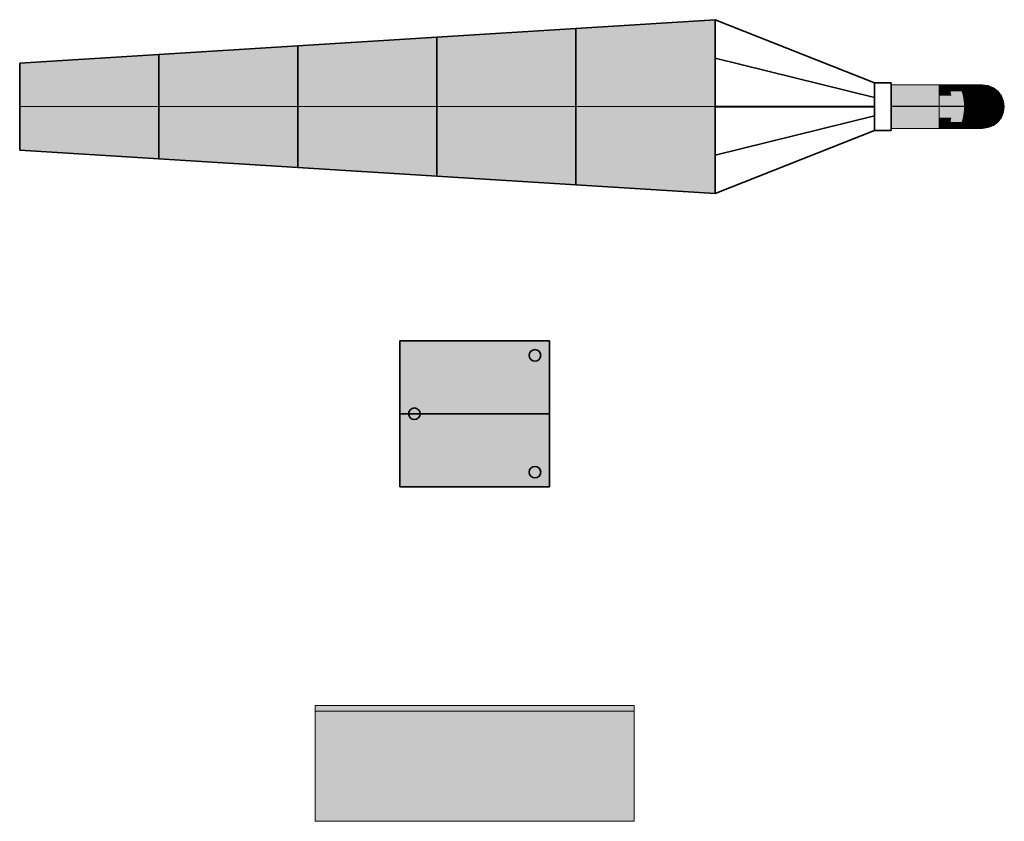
# Model space of a CAD drawing. Header units: metres. Extents: x -1013 to 1493497, y -5789518 to 1032.
# Tile 4 of 73: x 1492336.05 to 1492339.45, y -5789503.78 to -5789501.02. Entities that reach past the tile are written whole.
import ezdxf

# ---------------------------------------------------------------- set-up
doc = ezdxf.new("R2010")
doc.units = ezdxf.units.M
doc.header["$MEASUREMENT"] = 0
doc.linetypes.add('Kropki i Kreski', pattern=[0.72, 0.36, -0.18, 0, -0.18])
doc.linetypes.add('Przerywana', pattern=[0.48, 0.24, -0.24])
for name, color, linetype, lineweight in [('710-L Legendy opisy1', 7, 'Continuous', 13), ('710-L Legendy opisy15', 7, 'Continuous', 25), ('710-L Legendy opisy56', 82, 'Continuous', 25), ('710-L Legendy opisy75', 30, 'Continuous', 25), ('710-L Legendy opisy81', 18, 'Continuous', 35), ('710-L Legendy opisy85', 1, 'Continuous', 25), ('710-L Legendy opisy91', 255, 'Continuous', 13)]:
    doc.layers.add(name, color=color, linetype=linetype, lineweight=lineweight)

msp = doc.modelspace()

# ---------------------------------------------------------------- hatches: boundary and pattern name
at = {"layer": '710-L Legendy opisy56', "linetype": 'Continuous', "lineweight": 25}
msp.add_hatch(color=82, dxfattribs=at).paths.add_polyline_path([(1492337.361, -5789502.3767), (1492337.361, -5789502.6282), (1492337.877, -5789502.6282), (1492337.877, -5789502.3767)])
at = {"layer": '710-L Legendy opisy75', "linetype": 'Continuous', "lineweight": 0}
for points in [[(1492339.2221, -5789501.392), (1492339.2221, -5789501.242), (1492339.0566, -5789501.242), (1492339.0566, -5789501.392)], [(1492339.2551, -5789501.2446), (1492339.2513, -5789501.242), (1492339.2221, -5789501.242), (1492339.2221, -5789501.2446)], [(1492339.2587, -5789501.2521), (1492339.2551, -5789501.2446), (1492339.2221, -5789501.2446), (1492339.2221, -5789501.2521)], [(1492339.2617, -5789501.264), (1492339.2587, -5789501.2521), (1492339.2221, -5789501.2521), (1492339.2221, -5789501.264)], [(1492339.2869, -5789501.2446), (1492339.2795, -5789501.242), (1492339.2513, -5789501.242), (1492339.2551, -5789501.2446)], [(1492339.2587, -5789501.2521), (1492339.2938, -5789501.2521), (1492339.2869, -5789501.2446), (1492339.2551, -5789501.2446)], [(1492339.2617, -5789501.264), (1492339.2998, -5789501.264), (1492339.2938, -5789501.2521), (1492339.2587, -5789501.2521)], [(1492339.2869, -5789501.2446), (1492339.3162, -5789501.2446), (1492339.3054, -5789501.242), (1492339.2795, -5789501.242)], [(1492339.2938, -5789501.2521), (1492339.3262, -5789501.2521), (1492339.3162, -5789501.2446), (1492339.2869, -5789501.2446)], [(1492339.3349, -5789501.264), (1492339.3262, -5789501.2521), (1492339.2938, -5789501.2521), (1492339.2998, -5789501.264)], [(1492339.3419, -5789501.2446), (1492339.3281, -5789501.242), (1492339.3054, -5789501.242), (1492339.3162, -5789501.2446)], [(1492339.3547, -5789501.2521), (1492339.3419, -5789501.2446), (1492339.3162, -5789501.2446), (1492339.3262, -5789501.2521)], [(1492339.3349, -5789501.264), (1492339.3656, -5789501.264), (1492339.3547, -5789501.2521), (1492339.3262, -5789501.2521)], [(1492339.3419, -5789501.2446), (1492339.3629, -5789501.2446), (1492339.3468, -5789501.242), (1492339.3281, -5789501.242)], [(1492339.378, -5789501.2521), (1492339.3629, -5789501.2446), (1492339.3419, -5789501.2446), (1492339.3547, -5789501.2521)], [(1492339.3629, -5789501.2446), (1492339.3786, -5789501.2446), (1492339.3607, -5789501.242), (1492339.3468, -5789501.242)], [(1492339.3656, -5789501.264), (1492339.3909, -5789501.264), (1492339.378, -5789501.2521), (1492339.3547, -5789501.2521)], [(1492339.3786, -5789501.2446), (1492339.3882, -5789501.2446), (1492339.3692, -5789501.242), (1492339.3607, -5789501.242)], [(1492339.378, -5789501.2521), (1492339.3953, -5789501.2521), (1492339.3786, -5789501.2446), (1492339.3629, -5789501.2446)], [(1492339.3882, -5789501.2446), (1492339.3915, -5789501.2446), (1492339.3721, -5789501.242), (1492339.3692, -5789501.242)], [(1492339.3909, -5789501.264), (1492339.4097, -5789501.264), (1492339.3953, -5789501.2521), (1492339.378, -5789501.2521)], [(1492339.406, -5789501.2521), (1492339.3882, -5789501.2446), (1492339.3786, -5789501.2446), (1492339.3953, -5789501.2521)], [(1492339.4096, -5789501.2521), (1492339.3915, -5789501.2446), (1492339.3882, -5789501.2446), (1492339.406, -5789501.2521)], [(1492339.4097, -5789501.264), (1492339.4212, -5789501.264), (1492339.406, -5789501.2521), (1492339.3953, -5789501.2521)], [(1492339.4251, -5789501.264), (1492339.4096, -5789501.2521), (1492339.406, -5789501.2521), (1492339.4212, -5789501.264)], [(1492339.264, -5789501.2795), (1492339.2617, -5789501.264), (1492339.2221, -5789501.264), (1492339.2221, -5789501.2795)], [(1492339.2655, -5789501.2976), (1492339.264, -5789501.2795), (1492339.2221, -5789501.2795), (1492339.2221, -5789501.2976)], [(1492339.264, -5789501.2795), (1492339.3043, -5789501.2795), (1492339.2998, -5789501.264), (1492339.2617, -5789501.264)], [(1492339.2655, -5789501.2976), (1492339.3072, -5789501.2976), (1492339.3043, -5789501.2795), (1492339.264, -5789501.2795)], [(1492339.3043, -5789501.2795), (1492339.3415, -5789501.2795), (1492339.3349, -5789501.264), (1492339.2998, -5789501.264)], [(1492339.3072, -5789501.2976), (1492339.3457, -5789501.2976), (1492339.3415, -5789501.2795), (1492339.3043, -5789501.2795)], [(1492339.3741, -5789501.2795), (1492339.3656, -5789501.264), (1492339.3349, -5789501.264), (1492339.3415, -5789501.2795)], [(1492339.3794, -5789501.2976), (1492339.3741, -5789501.2795), (1492339.3415, -5789501.2795), (1492339.3457, -5789501.2976)], [(1492339.3741, -5789501.2795), (1492339.4008, -5789501.2795), (1492339.3909, -5789501.264), (1492339.3656, -5789501.264)], [(1492339.407, -5789501.2976), (1492339.4008, -5789501.2795), (1492339.3741, -5789501.2795), (1492339.3794, -5789501.2976)], [(1492339.4008, -5789501.2795), (1492339.4207, -5789501.2795), (1492339.4097, -5789501.264), (1492339.3909, -5789501.264)], [(1492339.407, -5789501.2976), (1492339.4276, -5789501.2976), (1492339.4207, -5789501.2795), (1492339.4008, -5789501.2795)], [(1492339.4329, -5789501.2795), (1492339.4212, -5789501.264), (1492339.4097, -5789501.264), (1492339.4207, -5789501.2795)], [(1492339.4276, -5789501.2976), (1492339.4402, -5789501.2976), (1492339.4329, -5789501.2795), (1492339.4207, -5789501.2795)], [(1492339.437, -5789501.2795), (1492339.4251, -5789501.264), (1492339.4212, -5789501.264), (1492339.4329, -5789501.2795)], [(1492339.4445, -5789501.2976), (1492339.437, -5789501.2795), (1492339.4329, -5789501.2795), (1492339.4402, -5789501.2976)], [(1492339.2221, -5789501.317), (1492339.266, -5789501.317), (1492339.2655, -5789501.2976), (1492339.2221, -5789501.2976)], [(1492339.2655, -5789501.3364), (1492339.266, -5789501.317), (1492339.2221, -5789501.317), (1492339.2221, -5789501.3364)], [(1492339.266, -5789501.317), (1492339.3082, -5789501.317), (1492339.3072, -5789501.2976), (1492339.2655, -5789501.2976)], [(1492339.3082, -5789501.317), (1492339.266, -5789501.317), (1492339.2655, -5789501.3364), (1492339.3072, -5789501.3364)], [(1492339.3082, -5789501.317), (1492339.3471, -5789501.317), (1492339.3457, -5789501.2976), (1492339.3072, -5789501.2976)], [(1492339.3457, -5789501.3364), (1492339.3471, -5789501.317), (1492339.3082, -5789501.317), (1492339.3072, -5789501.3364)], [(1492339.3812, -5789501.317), (1492339.3794, -5789501.2976), (1492339.3457, -5789501.2976), (1492339.3471, -5789501.317)], [(1492339.3794, -5789501.3364), (1492339.3812, -5789501.317), (1492339.3471, -5789501.317), (1492339.3457, -5789501.3364)], [(1492339.4092, -5789501.317), (1492339.407, -5789501.2976), (1492339.3794, -5789501.2976), (1492339.3812, -5789501.317)], [(1492339.407, -5789501.3364), (1492339.4092, -5789501.317), (1492339.3812, -5789501.317), (1492339.3794, -5789501.3364)], [(1492339.43, -5789501.317), (1492339.4276, -5789501.2976), (1492339.407, -5789501.2976), (1492339.4092, -5789501.317)], [(1492339.4276, -5789501.3364), (1492339.43, -5789501.317), (1492339.4092, -5789501.317), (1492339.407, -5789501.3364)], [(1492339.43, -5789501.317), (1492339.4428, -5789501.317), (1492339.4402, -5789501.2976), (1492339.4276, -5789501.2976)], [(1492339.4428, -5789501.317), (1492339.43, -5789501.317), (1492339.4276, -5789501.3364), (1492339.4402, -5789501.3364)], [(1492339.4471, -5789501.317), (1492339.4445, -5789501.2976), (1492339.4402, -5789501.2976), (1492339.4428, -5789501.317)], [(1492339.4445, -5789501.3364), (1492339.4471, -5789501.317), (1492339.4428, -5789501.317), (1492339.4402, -5789501.3364)], [(1492339.264, -5789501.3545), (1492339.2655, -5789501.3364), (1492339.2221, -5789501.3364), (1492339.2221, -5789501.3545)], [(1492339.2617, -5789501.3701), (1492339.264, -5789501.3545), (1492339.2221, -5789501.3545), (1492339.2221, -5789501.3701)], [(1492339.2998, -5789501.3701), (1492339.3043, -5789501.3545), (1492339.264, -5789501.3545), (1492339.2617, -5789501.3701)], [(1492339.3043, -5789501.3545), (1492339.3072, -5789501.3364), (1492339.2655, -5789501.3364), (1492339.264, -5789501.3545)], [(1492339.3349, -5789501.3701), (1492339.3415, -5789501.3545), (1492339.3043, -5789501.3545), (1492339.2998, -5789501.3701)], [(1492339.3415, -5789501.3545), (1492339.3457, -5789501.3364), (1492339.3072, -5789501.3364), (1492339.3043, -5789501.3545)], [(1492339.3656, -5789501.3701), (1492339.3741, -5789501.3545), (1492339.3415, -5789501.3545), (1492339.3349, -5789501.3701)], [(1492339.3741, -5789501.3545), (1492339.3794, -5789501.3364), (1492339.3457, -5789501.3364), (1492339.3415, -5789501.3545)], [(1492339.4008, -5789501.3545), (1492339.3741, -5789501.3545), (1492339.3656, -5789501.3701), (1492339.3909, -5789501.3701)], [(1492339.407, -5789501.3364), (1492339.3794, -5789501.3364), (1492339.3741, -5789501.3545), (1492339.4008, -5789501.3545)], [(1492339.4207, -5789501.3545), (1492339.4008, -5789501.3545), (1492339.3909, -5789501.3701), (1492339.4097, -5789501.3701)], [(1492339.4207, -5789501.3545), (1492339.4276, -5789501.3364), (1492339.407, -5789501.3364), (1492339.4008, -5789501.3545)], [(1492339.4329, -5789501.3545), (1492339.4207, -5789501.3545), (1492339.4097, -5789501.3701), (1492339.4212, -5789501.3701)], [(1492339.4402, -5789501.3364), (1492339.4276, -5789501.3364), (1492339.4207, -5789501.3545), (1492339.4329, -5789501.3545)], [(1492339.4251, -5789501.3701), (1492339.437, -5789501.3545), (1492339.4329, -5789501.3545), (1492339.4212, -5789501.3701)], [(1492339.437, -5789501.3545), (1492339.4445, -5789501.3364), (1492339.4402, -5789501.3364), (1492339.4329, -5789501.3545)], [(1492339.2587, -5789501.382), (1492339.2617, -5789501.3701), (1492339.2221, -5789501.3701), (1492339.2221, -5789501.382)], [(1492339.2551, -5789501.3895), (1492339.2587, -5789501.382), (1492339.2221, -5789501.382), (1492339.2221, -5789501.3895)], [(1492339.2513, -5789501.392), (1492339.2551, -5789501.3895), (1492339.2221, -5789501.3895), (1492339.2221, -5789501.392)], [(1492339.2869, -5789501.3895), (1492339.2551, -5789501.3895), (1492339.2513, -5789501.392), (1492339.2795, -5789501.392)], [(1492339.2869, -5789501.3895), (1492339.2938, -5789501.382), (1492339.2587, -5789501.382), (1492339.2551, -5789501.3895)], [(1492339.2938, -5789501.382), (1492339.2998, -5789501.3701), (1492339.2617, -5789501.3701), (1492339.2587, -5789501.382)], [(1492339.3054, -5789501.392), (1492339.3162, -5789501.3895), (1492339.2869, -5789501.3895), (1492339.2795, -5789501.392)], [(1492339.3162, -5789501.3895), (1492339.3262, -5789501.382), (1492339.2938, -5789501.382), (1492339.2869, -5789501.3895)], [(1492339.3262, -5789501.382), (1492339.3349, -5789501.3701), (1492339.2998, -5789501.3701), (1492339.2938, -5789501.382)], [(1492339.3419, -5789501.3895), (1492339.3162, -5789501.3895), (1492339.3054, -5789501.392), (1492339.3281, -5789501.392)], [(1492339.3547, -5789501.382), (1492339.3262, -5789501.382), (1492339.3162, -5789501.3895), (1492339.3419, -5789501.3895)], [(1492339.3656, -5789501.3701), (1492339.3349, -5789501.3701), (1492339.3262, -5789501.382), (1492339.3547, -5789501.382)], [(1492339.3629, -5789501.3895), (1492339.3419, -5789501.3895), (1492339.3281, -5789501.392), (1492339.3468, -5789501.392)], [(1492339.3629, -5789501.3895), (1492339.378, -5789501.382), (1492339.3547, -5789501.382), (1492339.3419, -5789501.3895)], [(1492339.3607, -5789501.392), (1492339.3786, -5789501.3895), (1492339.3629, -5789501.3895), (1492339.3468, -5789501.392)], [(1492339.378, -5789501.382), (1492339.3909, -5789501.3701), (1492339.3656, -5789501.3701), (1492339.3547, -5789501.382)], [(1492339.3882, -5789501.3895), (1492339.3786, -5789501.3895), (1492339.3607, -5789501.392), (1492339.3692, -5789501.392)], [(1492339.3786, -5789501.3895), (1492339.3953, -5789501.382), (1492339.378, -5789501.382), (1492339.3629, -5789501.3895)], [(1492339.3721, -5789501.392), (1492339.3915, -5789501.3895), (1492339.3882, -5789501.3895), (1492339.3692, -5789501.392)], [(1492339.3953, -5789501.382), (1492339.4097, -5789501.3701), (1492339.3909, -5789501.3701), (1492339.378, -5789501.382)], [(1492339.406, -5789501.382), (1492339.3953, -5789501.382), (1492339.3786, -5789501.3895), (1492339.3882, -5789501.3895)], [(1492339.3915, -5789501.3895), (1492339.4096, -5789501.382), (1492339.406, -5789501.382), (1492339.3882, -5789501.3895)], [(1492339.4212, -5789501.3701), (1492339.4097, -5789501.3701), (1492339.3953, -5789501.382), (1492339.406, -5789501.382)], [(1492339.4096, -5789501.382), (1492339.4251, -5789501.3701), (1492339.4212, -5789501.3701), (1492339.406, -5789501.382)]]:
    msp.add_hatch(color=251, dxfattribs=at).paths.add_polyline_path(points)
at = {"layer": '710-L Legendy opisy85', "linetype": 'Continuous', "lineweight": 25}
for points in [[(1492338.4487, -5789501.017), (1492337.9687, -5789501.047), (1492337.9687, -5789501.587), (1492338.4487, -5789501.617)], [(1492337.4887, -5789501.077), (1492337.0087, -5789501.107), (1492337.0087, -5789501.527), (1492337.4887, -5789501.557)], [(1492336.5287, -5789501.137), (1492336.0487, -5789501.167), (1492336.0487, -5789501.467), (1492336.5287, -5789501.497)], [(1492337.361, -5789502.1252), (1492337.361, -5789502.3767), (1492337.877, -5789502.3767), (1492337.877, -5789502.1252)]]:
    msp.add_hatch(color=1, dxfattribs=at).paths.add_polyline_path(points)
at = {"layer": '710-L Legendy opisy85', "linetype": 'Continuous', "lineweight": 35}
msp.add_hatch(color=12, dxfattribs=at).paths.add_polyline_path([(1492338.169, -5789503.3827), (1492337.069, -5789503.3827), (1492337.069, -5789503.7827), (1492338.169, -5789503.7827)])
at = {"layer": '710-L Legendy opisy91', "linetype": 'Continuous', "lineweight": 13}
for points in [[(1492337.9687, -5789501.047), (1492337.4887, -5789501.077), (1492337.4887, -5789501.557), (1492337.9687, -5789501.587)], [(1492337.0087, -5789501.107), (1492336.5287, -5789501.137), (1492336.5287, -5789501.497), (1492337.0087, -5789501.527)]]:
    msp.add_hatch(color=255, dxfattribs=at).paths.add_polyline_path(points)

# ---------------------------------------------------------------- linework, layer by layer
at = {"layer": '710-L Legendy opisy1', "color": 7, "linetype": 'Przerywana', "lineweight": 13}
for p, q in [((1492336.0487, -5789501.167), (1492338.4487, -5789501.017)), ((1492336.0487, -5789501.467), (1492338.4487, -5789501.617))]:
    msp.add_line(p, q, dxfattribs=at)
at = {"layer": '710-L Legendy opisy1', "color": 7, "linetype": 'Continuous', "lineweight": 13}
for p, q in [((1492338.4487, -5789501.017), (1492337.9687, -5789501.047)), ((1492338.4487, -5789501.017), (1492338.9987, -5789501.2351)), ((1492338.4487, -5789501.317), (1492338.4487, -5789501.017)), ((1492338.4487, -5789501.617), (1492338.4487, -5789501.017)), ((1492337.9687, -5789501.047), (1492337.4887, -5789501.077)), ((1492337.9687, -5789501.317), (1492337.9687, -5789501.047)), ((1492337.9687, -5789501.047), (1492337.9687, -5789501.587)), ((1492337.9687, -5789501.587), (1492337.9687, -5789501.047)), ((1492337.4887, -5789501.077), (1492337.0087, -5789501.107)), ((1492337.4887, -5789501.317), (1492337.4887, -5789501.077)), ((1492337.4887, -5789501.557), (1492337.4887, -5789501.077)), ((1492337.4887, -5789501.077), (1492337.4887, -5789501.557)), ((1492337.0087, -5789501.107), (1492336.5287, -5789501.137)), ((1492337.0087, -5789501.317), (1492337.0087, -5789501.107)), ((1492337.0087, -5789501.107), (1492337.0087, -5789501.527)), ((1492337.0087, -5789501.527), (1492337.0087, -5789501.107)), ((1492336.5287, -5789501.137), (1492336.0487, -5789501.167)), ((1492336.5287, -5789501.317), (1492336.5287, -5789501.137)), ((1492336.5287, -5789501.497), (1492336.5287, -5789501.137)), ((1492336.5287, -5789501.137), (1492336.5287, -5789501.497)), ((1492338.4487, -5789501.1501), (1492338.9987, -5789501.2853)), ((1492336.0487, -5789501.317), (1492336.0487, -5789501.167)), ((1492336.0487, -5789501.167), (1492336.0487, -5789501.467)), ((1492339.2221, -5789501.2446), (1492339.2221, -5789501.242)), ((1492339.2513, -5789501.242), (1492339.2221, -5789501.242)), ((1492339.2221, -5789501.2521), (1492339.2221, -5789501.2446)), ((1492339.2221, -5789501.264), (1492339.2221, -5789501.2521)), ((1492339.2795, -5789501.242), (1492339.2513, -5789501.242)), ((1492339.3054, -5789501.242), (1492339.2795, -5789501.242)), ((1492339.3281, -5789501.242), (1492339.3054, -5789501.242)), ((1492339.3468, -5789501.242), (1492339.3281, -5789501.242)), ((1492339.3607, -5789501.242), (1492339.3468, -5789501.242)), ((1492339.3692, -5789501.242), (1492339.3607, -5789501.242)), ((1492339.3721, -5789501.242), (1492339.3692, -5789501.242)), ((1492339.3915, -5789501.2446), (1492339.3721, -5789501.242)), ((1492339.4096, -5789501.2521), (1492339.3915, -5789501.2446)), ((1492339.4251, -5789501.264), (1492339.4096, -5789501.2521)), ((1492339.2221, -5789501.2795), (1492339.2221, -5789501.264)), ((1492339.2221, -5789501.2976), (1492339.2221, -5789501.2795)), ((1492339.437, -5789501.2795), (1492339.4251, -5789501.264)), ((1492339.4445, -5789501.2976), (1492339.437, -5789501.2795)), ((1492338.4487, -5789501.317), (1492336.0487, -5789501.317)), ((1492339.2221, -5789501.317), (1492339.2221, -5789501.2976)), ((1492339.2221, -5789501.3364), (1492339.2221, -5789501.317)), ((1492339.4471, -5789501.317), (1492339.4445, -5789501.2976)), ((1492339.4445, -5789501.3364), (1492339.4471, -5789501.317)), ((1492338.4487, -5789501.4839), (1492338.9987, -5789501.3488)), ((1492339.2221, -5789501.3545), (1492339.2221, -5789501.3364)), ((1492339.2221, -5789501.3701), (1492339.2221, -5789501.3545)), ((1492339.4251, -5789501.3701), (1492339.437, -5789501.3545)), ((1492339.437, -5789501.3545), (1492339.4445, -5789501.3364)), ((1492339.2221, -5789501.382), (1492339.2221, -5789501.3701)), ((1492339.2221, -5789501.3895), (1492339.2221, -5789501.382)), ((1492339.2221, -5789501.392), (1492339.2221, -5789501.3895)), ((1492339.2513, -5789501.392), (1492339.2221, -5789501.392)), ((1492339.2795, -5789501.392), (1492339.2513, -5789501.392)), ((1492339.3054, -5789501.392), (1492339.2795, -5789501.392)), ((1492339.3281, -5789501.392), (1492339.3054, -5789501.392)), ((1492339.3468, -5789501.392), (1492339.3281, -5789501.392)), ((1492339.3607, -5789501.392), (1492339.3468, -5789501.392)), ((1492339.3692, -5789501.392), (1492339.3607, -5789501.392)), ((1492339.3721, -5789501.392), (1492339.3692, -5789501.392)), ((1492339.3721, -5789501.392), (1492339.3915, -5789501.3895)), ((1492339.3915, -5789501.3895), (1492339.4096, -5789501.382)), ((1492339.4096, -5789501.382), (1492339.4251, -5789501.3701)), ((1492338.4487, -5789501.617), (1492338.9987, -5789501.399)), ((1492336.0487, -5789501.467), (1492336.5287, -5789501.497)), ((1492336.5287, -5789501.497), (1492337.0087, -5789501.527)), ((1492337.0087, -5789501.527), (1492337.4887, -5789501.557)), ((1492337.4887, -5789501.557), (1492337.9687, -5789501.587)), ((1492337.9687, -5789501.587), (1492338.4487, -5789501.617)), ((1492337.361, -5789502.1252), (1492337.361, -5789502.3767)), ((1492337.877, -5789502.1252), (1492337.361, -5789502.1252)), ((1492337.877, -5789502.3767), (1492337.877, -5789502.1252)), ((1492337.361, -5789502.3767), (1492337.877, -5789502.3767)), ((1492337.361, -5789502.3767), (1492337.361, -5789502.6282)), ((1492337.877, -5789502.3767), (1492337.361, -5789502.3767)), ((1492337.877, -5789502.6282), (1492337.877, -5789502.3767)), ((1492337.361, -5789502.6282), (1492337.877, -5789502.6282)), ((1492338.169, -5789503.4027), (1492337.069, -5789503.4027))]:
    msp.add_line(p, q, dxfattribs=at)
at = {"layer": '710-L Legendy opisy1', "color": 7, "linetype": 'Continuous', "lineweight": 13, "flags": 128}
for points in [[(1492339.2221, -5789501.392), (1492339.2221, -5789501.242), (1492339.0566, -5789501.242), (1492339.0566, -5789501.392)], [(1492338.169, -5789503.3827), (1492337.069, -5789503.3827), (1492337.069, -5789503.7827), (1492338.169, -5789503.7827)]]:
    msp.add_lwpolyline(points, close=True, dxfattribs=at)
at = {"layer": '710-L Legendy opisy1', "color": 7, "linetype": 'Continuous', "lineweight": 13}
msp.add_circle((1492337.827, -5789502.5782), 0.02, dxfattribs=at)
at = {"layer": '710-L Legendy opisy15', "color": 7, "linetype": 'Kropki i Kreski', "lineweight": 25}
msp.add_line((1492339.2221, -5789501.317), (1492339.0566, -5789501.317), dxfattribs=at)
at = {"layer": '710-L Legendy opisy15', "color": 7, "linetype": 'Kropki i Kreski', "lineweight": 25, "flags": 128}
msp.add_lwpolyline([(1492339.3721, -5789501.317), (1492339.3698, -5789501.317), (1492339.363, -5789501.317), (1492339.352, -5789501.317), (1492339.337, -5789501.317), (1492339.3185, -5789501.317), (1492339.2971, -5789501.317), (1492339.2734, -5789501.317), (1492339.2481, -5789501.317), (1492339.2221, -5789501.317)], dxfattribs=at)
at = {"layer": '710-L Legendy opisy81', "color": 18, "linetype": 'Continuous', "lineweight": 35}
for p, q in [((1492337.9687, -5789501.047), (1492338.4487, -5789501.017)), ((1492338.4487, -5789501.0216), (1492338.4487, -5789501.017)), ((1492338.4487, -5789501.017), (1492338.9987, -5789501.2351)), ((1492338.4487, -5789501.1501), (1492338.4487, -5789501.017)), ((1492338.4487, -5789501.0351), (1492338.4487, -5789501.0216)), ((1492337.4887, -5789501.077), (1492337.9687, -5789501.047)), ((1492337.9687, -5789501.0511), (1492337.9687, -5789501.047)), ((1492337.9687, -5789501.0511), (1492337.9687, -5789501.047)), ((1492337.9687, -5789501.0633), (1492337.9687, -5789501.0511)), ((1492337.9687, -5789501.0633), (1492337.9687, -5789501.0511)), ((1492338.4487, -5789501.0572), (1492338.4487, -5789501.0351)), ((1492337.0087, -5789501.107), (1492337.4887, -5789501.077)), ((1492337.4887, -5789501.0807), (1492337.4887, -5789501.077)), ((1492337.4887, -5789501.0807), (1492337.4887, -5789501.077)), ((1492337.4887, -5789501.0915), (1492337.4887, -5789501.0807)), ((1492337.4887, -5789501.0915), (1492337.4887, -5789501.0807)), ((1492337.9687, -5789501.0832), (1492337.9687, -5789501.0633)), ((1492337.9687, -5789501.0832), (1492337.9687, -5789501.0633)), ((1492337.9687, -5789501.1102), (1492337.9687, -5789501.0832)), ((1492337.9687, -5789501.1102), (1492337.9687, -5789501.0832)), ((1492338.4487, -5789501.0872), (1492338.4487, -5789501.0572)), ((1492338.4487, -5789501.1242), (1492338.4487, -5789501.0872)), ((1492336.5287, -5789501.137), (1492337.0087, -5789501.107)), ((1492337.0087, -5789501.1102), (1492337.0087, -5789501.107)), ((1492337.0087, -5789501.1102), (1492337.0087, -5789501.107)), ((1492337.0087, -5789501.1197), (1492337.0087, -5789501.1102)), ((1492337.0087, -5789501.1197), (1492337.0087, -5789501.1102)), ((1492337.0087, -5789501.1352), (1492337.0087, -5789501.1197)), ((1492337.0087, -5789501.1352), (1492337.0087, -5789501.1197)), ((1492337.4887, -5789501.1092), (1492337.4887, -5789501.0915)), ((1492337.4887, -5789501.1092), (1492337.4887, -5789501.0915)), ((1492337.4887, -5789501.1332), (1492337.4887, -5789501.1092)), ((1492337.4887, -5789501.1332), (1492337.4887, -5789501.1092)), ((1492337.9687, -5789501.1435), (1492337.9687, -5789501.1102)), ((1492337.9687, -5789501.1435), (1492337.9687, -5789501.1102)), ((1492338.4487, -5789501.167), (1492338.4487, -5789501.1242)), ((1492336.0487, -5789501.167), (1492336.5287, -5789501.137)), ((1492336.5287, -5789501.1398), (1492336.5287, -5789501.137)), ((1492336.5287, -5789501.1398), (1492336.5287, -5789501.137)), ((1492336.5287, -5789501.1479), (1492336.5287, -5789501.1398)), ((1492336.5287, -5789501.1479), (1492336.5287, -5789501.1398)), ((1492336.5287, -5789501.1611), (1492336.5287, -5789501.1479)), ((1492336.5287, -5789501.1611), (1492336.5287, -5789501.1479)), ((1492337.0087, -5789501.1562), (1492337.0087, -5789501.1352)), ((1492337.0087, -5789501.1562), (1492337.0087, -5789501.1352)), ((1492337.0087, -5789501.182), (1492337.0087, -5789501.1562)), ((1492337.0087, -5789501.182), (1492337.0087, -5789501.1562)), ((1492337.4887, -5789501.1628), (1492337.4887, -5789501.1332)), ((1492337.4887, -5789501.1628), (1492337.4887, -5789501.1332)), ((1492337.9687, -5789501.182), (1492337.9687, -5789501.1435)), ((1492337.9687, -5789501.182), (1492337.9687, -5789501.1435)), ((1492338.9987, -5789501.2853), (1492338.4487, -5789501.1501)), ((1492336.0487, -5789501.1693), (1492336.0487, -5789501.167)), ((1492336.0487, -5789501.1761), (1492336.0487, -5789501.1693)), ((1492336.0487, -5789501.1871), (1492336.0487, -5789501.1761)), ((1492336.0487, -5789501.2021), (1492336.0487, -5789501.1871)), ((1492336.5287, -5789501.1791), (1492336.5287, -5789501.1611)), ((1492336.5287, -5789501.1791), (1492336.5287, -5789501.1611)), ((1492336.5287, -5789501.2013), (1492336.5287, -5789501.1791)), ((1492336.5287, -5789501.2013), (1492336.5287, -5789501.1791)), ((1492337.0087, -5789501.212), (1492337.0087, -5789501.182)), ((1492337.0087, -5789501.212), (1492337.0087, -5789501.182)), ((1492337.4887, -5789501.197), (1492337.4887, -5789501.1628)), ((1492337.4887, -5789501.197), (1492337.4887, -5789501.1628)), ((1492337.9687, -5789501.2247), (1492337.9687, -5789501.182)), ((1492337.9687, -5789501.2247), (1492337.9687, -5789501.182)), ((1492338.4487, -5789501.2144), (1492338.4487, -5789501.167)), ((1492336.0487, -5789501.2206), (1492336.0487, -5789501.2021)), ((1492336.0487, -5789501.242), (1492336.0487, -5789501.2206)), ((1492336.5287, -5789501.227), (1492336.5287, -5789501.2013)), ((1492336.5287, -5789501.227), (1492336.5287, -5789501.2013)), ((1492337.0087, -5789501.2452), (1492337.0087, -5789501.212)), ((1492337.0087, -5789501.2452), (1492337.0087, -5789501.212)), ((1492337.4887, -5789501.2349), (1492337.4887, -5789501.197)), ((1492337.4887, -5789501.2349), (1492337.4887, -5789501.197)), ((1492337.9687, -5789501.2701), (1492337.9687, -5789501.2247)), ((1492337.9687, -5789501.2701), (1492337.9687, -5789501.2247)), ((1492338.4487, -5789501.2649), (1492338.4487, -5789501.2144)), ((1492336.0487, -5789501.2657), (1492336.0487, -5789501.242)), ((1492336.5287, -5789501.2555), (1492336.5287, -5789501.227)), ((1492336.5287, -5789501.2555), (1492336.5287, -5789501.227)), ((1492336.5287, -5789501.2858), (1492336.5287, -5789501.2555)), ((1492336.5287, -5789501.2858), (1492336.5287, -5789501.2555)), ((1492337.0087, -5789501.2806), (1492337.0087, -5789501.2452)), ((1492337.0087, -5789501.2806), (1492337.0087, -5789501.2452)), ((1492337.4887, -5789501.2753), (1492337.4887, -5789501.2349)), ((1492337.4887, -5789501.2753), (1492337.4887, -5789501.2349)), ((1492339.0566, -5789501.2351), (1492338.9987, -5789501.2351)), ((1492338.9987, -5789501.2352), (1492338.9987, -5789501.2351)), ((1492338.9987, -5789501.2413), (1492338.9987, -5789501.2352)), ((1492338.9987, -5789501.2591), (1492338.9987, -5789501.2413)), ((1492338.9987, -5789501.2857), (1492338.9987, -5789501.2591)), ((1492339.0566, -5789501.2413), (1492339.0566, -5789501.2351)), ((1492339.0566, -5789501.2591), (1492339.0566, -5789501.2413)), ((1492339.0566, -5789501.2857), (1492339.0566, -5789501.2591)), ((1492336.0487, -5789501.291), (1492336.0487, -5789501.2657)), ((1492336.0487, -5789501.317), (1492336.0487, -5789501.291)), ((1492336.5287, -5789501.317), (1492336.5287, -5789501.2858)), ((1492336.5287, -5789501.317), (1492336.5287, -5789501.2858)), ((1492337.0087, -5789501.317), (1492337.0087, -5789501.2806)), ((1492337.0087, -5789501.317), (1492337.0087, -5789501.2806)), ((1492337.4887, -5789501.317), (1492337.4887, -5789501.2753)), ((1492337.4887, -5789501.317), (1492337.4887, -5789501.2753)), ((1492337.9687, -5789501.317), (1492337.9687, -5789501.2701)), ((1492337.9687, -5789501.317), (1492337.9687, -5789501.2701)), ((1492338.4487, -5789501.317), (1492338.4487, -5789501.2649)), ((1492338.9987, -5789501.3165), (1492338.9987, -5789501.2857)), ((1492339.0566, -5789501.317), (1492339.0566, -5789501.2857)), ((1492336.0487, -5789501.3431), (1492336.0487, -5789501.317)), ((1492336.5287, -5789501.3483), (1492336.5287, -5789501.317)), ((1492336.5287, -5789501.3483), (1492336.5287, -5789501.317)), ((1492337.0087, -5789501.3535), (1492337.0087, -5789501.317)), ((1492337.0087, -5789501.3535), (1492337.0087, -5789501.317)), ((1492337.4887, -5789501.3587), (1492337.4887, -5789501.317)), ((1492337.4887, -5789501.3587), (1492337.4887, -5789501.317)), ((1492337.9687, -5789501.3639), (1492337.9687, -5789501.317)), ((1492337.9687, -5789501.3639), (1492337.9687, -5789501.317)), ((1492338.9987, -5789501.3165), (1492338.4487, -5789501.3165)), ((1492338.4487, -5789501.3165), (1492338.4487, -5789501.3175)), ((1492338.4487, -5789501.3691), (1492338.4487, -5789501.317)), ((1492338.4487, -5789501.3175), (1492338.9987, -5789501.3175)), ((1492338.9987, -5789501.3165), (1492338.9987, -5789501.317)), ((1492338.9987, -5789501.317), (1492338.9987, -5789501.3175)), ((1492338.9987, -5789501.3484), (1492338.9987, -5789501.3175)), ((1492339.0566, -5789501.3484), (1492339.0566, -5789501.317)), ((1492336.0487, -5789501.3683), (1492336.0487, -5789501.3431)), ((1492336.5287, -5789501.3786), (1492336.5287, -5789501.3483)), ((1492336.5287, -5789501.3786), (1492336.5287, -5789501.3483)), ((1492337.0087, -5789501.3888), (1492337.0087, -5789501.3535)), ((1492337.0087, -5789501.3888), (1492337.0087, -5789501.3535)), ((1492337.4887, -5789501.3991), (1492337.4887, -5789501.3587)), ((1492337.4887, -5789501.3991), (1492337.4887, -5789501.3587)), ((1492338.4487, -5789501.4839), (1492338.9987, -5789501.3488)), ((1492338.9987, -5789501.375), (1492338.9987, -5789501.3484)), ((1492339.0566, -5789501.375), (1492339.0566, -5789501.3484)), ((1492336.0487, -5789501.392), (1492336.0487, -5789501.3683)), ((1492336.0487, -5789501.4134), (1492336.0487, -5789501.392)), ((1492336.5287, -5789501.407), (1492336.5287, -5789501.3786)), ((1492336.5287, -5789501.407), (1492336.5287, -5789501.3786)), ((1492337.0087, -5789501.422), (1492337.0087, -5789501.3888)), ((1492337.0087, -5789501.422), (1492337.0087, -5789501.3888)), ((1492337.9687, -5789501.4094), (1492337.9687, -5789501.3639)), ((1492337.9687, -5789501.4094), (1492337.9687, -5789501.3639)), ((1492338.4487, -5789501.4196), (1492338.4487, -5789501.3691)), ((1492338.9987, -5789501.3927), (1492338.9987, -5789501.375)), ((1492338.9987, -5789501.3989), (1492338.9987, -5789501.3927)), ((1492339.0566, -5789501.3927), (1492339.0566, -5789501.375)), ((1492339.0566, -5789501.399), (1492339.0566, -5789501.3927)), ((1492336.0487, -5789501.4319), (1492336.0487, -5789501.4134)), ((1492336.5287, -5789501.4327), (1492336.5287, -5789501.407)), ((1492336.5287, -5789501.4327), (1492336.5287, -5789501.407)), ((1492337.0087, -5789501.452), (1492337.0087, -5789501.422)), ((1492337.0087, -5789501.452), (1492337.0087, -5789501.422)), ((1492337.4887, -5789501.437), (1492337.4887, -5789501.3991)), ((1492337.4887, -5789501.437), (1492337.4887, -5789501.3991)), ((1492337.9687, -5789501.452), (1492337.9687, -5789501.4094)), ((1492337.9687, -5789501.452), (1492337.9687, -5789501.4094)), ((1492338.9987, -5789501.399), (1492338.4487, -5789501.617)), ((1492338.4487, -5789501.467), (1492338.4487, -5789501.4196)), ((1492338.9987, -5789501.3989), (1492338.9987, -5789501.399)), ((1492339.0566, -5789501.399), (1492338.9987, -5789501.399)), ((1492336.0487, -5789501.4469), (1492336.0487, -5789501.4319)), ((1492336.0487, -5789501.458), (1492336.0487, -5789501.4469)), ((1492336.0487, -5789501.4647), (1492336.0487, -5789501.458)), ((1492336.5287, -5789501.4549), (1492336.5287, -5789501.4327)), ((1492336.5287, -5789501.4549), (1492336.5287, -5789501.4327)), ((1492336.5287, -5789501.4729), (1492336.5287, -5789501.4549)), ((1492336.5287, -5789501.4729), (1492336.5287, -5789501.4549)), ((1492337.0087, -5789501.4779), (1492337.0087, -5789501.452)), ((1492337.0087, -5789501.4779), (1492337.0087, -5789501.452)), ((1492337.4887, -5789501.4713), (1492337.4887, -5789501.437)), ((1492337.4887, -5789501.4713), (1492337.4887, -5789501.437)), ((1492337.9687, -5789501.4906), (1492337.9687, -5789501.452)), ((1492337.9687, -5789501.4906), (1492337.9687, -5789501.452)), ((1492336.0487, -5789501.467), (1492336.0487, -5789501.4647)), ((1492336.0487, -5789501.467), (1492336.5287, -5789501.497)), ((1492336.5287, -5789501.4862), (1492336.5287, -5789501.4729)), ((1492336.5287, -5789501.4862), (1492336.5287, -5789501.4729)), ((1492336.5287, -5789501.4943), (1492336.5287, -5789501.4862)), ((1492336.5287, -5789501.4943), (1492336.5287, -5789501.4862)), ((1492336.5287, -5789501.497), (1492336.5287, -5789501.4943)), ((1492336.5287, -5789501.497), (1492336.5287, -5789501.4943)), ((1492336.5287, -5789501.497), (1492337.0087, -5789501.527)), ((1492337.0087, -5789501.4989), (1492337.0087, -5789501.4779)), ((1492337.0087, -5789501.4989), (1492337.0087, -5789501.4779)), ((1492337.4887, -5789501.5009), (1492337.4887, -5789501.4713)), ((1492337.4887, -5789501.5009), (1492337.4887, -5789501.4713)), ((1492337.9687, -5789501.5239), (1492337.9687, -5789501.4906)), ((1492337.9687, -5789501.5239), (1492337.9687, -5789501.4906)), ((1492338.4487, -5789501.5099), (1492338.4487, -5789501.467)), ((1492338.4487, -5789501.617), (1492338.4487, -5789501.4839)), ((1492337.0087, -5789501.5144), (1492337.0087, -5789501.4989)), ((1492337.0087, -5789501.5144), (1492337.0087, -5789501.4989)), ((1492337.0087, -5789501.5238), (1492337.0087, -5789501.5144)), ((1492337.0087, -5789501.5238), (1492337.0087, -5789501.5144)), ((1492337.0087, -5789501.527), (1492337.0087, -5789501.5238)), ((1492337.0087, -5789501.527), (1492337.0087, -5789501.5238)), ((1492337.0087, -5789501.527), (1492337.4887, -5789501.557)), ((1492337.4887, -5789501.5249), (1492337.4887, -5789501.5009)), ((1492337.4887, -5789501.5249), (1492337.4887, -5789501.5009)), ((1492337.4887, -5789501.5426), (1492337.4887, -5789501.5249)), ((1492337.4887, -5789501.5426), (1492337.4887, -5789501.5249)), ((1492337.9687, -5789501.5509), (1492337.9687, -5789501.5239)), ((1492337.9687, -5789501.5509), (1492337.9687, -5789501.5239)), ((1492338.4487, -5789501.5468), (1492338.4487, -5789501.5099)), ((1492337.4887, -5789501.5534), (1492337.4887, -5789501.5426)), ((1492337.4887, -5789501.5534), (1492337.4887, -5789501.5426)), ((1492337.4887, -5789501.557), (1492337.4887, -5789501.5534)), ((1492337.4887, -5789501.557), (1492337.4887, -5789501.5534)), ((1492337.4887, -5789501.557), (1492337.9687, -5789501.587)), ((1492337.9687, -5789501.5707), (1492337.9687, -5789501.5509)), ((1492337.9687, -5789501.5707), (1492337.9687, -5789501.5509)), ((1492338.4487, -5789501.5768), (1492338.4487, -5789501.5468)), ((1492337.9687, -5789501.5829), (1492337.9687, -5789501.5707)), ((1492337.9687, -5789501.5829), (1492337.9687, -5789501.5707)), ((1492337.9687, -5789501.587), (1492337.9687, -5789501.5829)), ((1492337.9687, -5789501.587), (1492337.9687, -5789501.5829)), ((1492337.9687, -5789501.587), (1492338.4487, -5789501.617)), ((1492338.4487, -5789501.5989), (1492338.4487, -5789501.5768)), ((1492338.4487, -5789501.6125), (1492338.4487, -5789501.5989)), ((1492338.4487, -5789501.617), (1492338.4487, -5789501.6125)), ((1492337.361, -5789502.3767), (1492337.361, -5789502.1252)), ((1492337.361, -5789502.1252), (1492337.877, -5789502.1252)), ((1492337.877, -5789502.1252), (1492337.877, -5789502.3767)), ((1492337.8085, -5789502.1675), (1492337.807, -5789502.1752)), ((1492337.807, -5789502.1752), (1492337.8085, -5789502.1828)), ((1492337.8129, -5789502.161), (1492337.8085, -5789502.1675)), ((1492337.8193, -5789502.1567), (1492337.8129, -5789502.161)), ((1492337.827, -5789502.1552), (1492337.8193, -5789502.1567)), ((1492337.8347, -5789502.1567), (1492337.827, -5789502.1552)), ((1492337.8411, -5789502.161), (1492337.8347, -5789502.1567)), ((1492337.8455, -5789502.1675), (1492337.8411, -5789502.161)), ((1492337.847, -5789502.1752), (1492337.8455, -5789502.1675)), ((1492337.8455, -5789502.1828), (1492337.847, -5789502.1752)), ((1492337.8085, -5789502.1828), (1492337.8129, -5789502.1893)), ((1492337.8129, -5789502.1893), (1492337.8193, -5789502.1937)), ((1492337.8193, -5789502.1937), (1492337.827, -5789502.1952)), ((1492337.827, -5789502.1952), (1492337.8347, -5789502.1937)), ((1492337.8347, -5789502.1937), (1492337.8411, -5789502.1893)), ((1492337.8411, -5789502.1893), (1492337.8455, -5789502.1828)), ((1492337.361, -5789502.6282), (1492337.361, -5789502.3767)), ((1492337.361, -5789502.3767), (1492337.877, -5789502.3767)), ((1492337.877, -5789502.3767), (1492337.361, -5789502.3767)), ((1492337.3925, -5789502.369), (1492337.391, -5789502.3767)), ((1492337.391, -5789502.3767), (1492337.3925, -5789502.3843)), ((1492337.3969, -5789502.3625), (1492337.3925, -5789502.369)), ((1492337.4033, -5789502.3582), (1492337.3969, -5789502.3625)), ((1492337.411, -5789502.3567), (1492337.4033, -5789502.3582)), ((1492337.4187, -5789502.3582), (1492337.411, -5789502.3567)), ((1492337.4251, -5789502.3625), (1492337.4187, -5789502.3582)), ((1492337.4295, -5789502.369), (1492337.4251, -5789502.3625)), ((1492337.431, -5789502.3767), (1492337.4295, -5789502.369)), ((1492337.4295, -5789502.3843), (1492337.431, -5789502.3767)), ((1492337.877, -5789502.3767), (1492337.877, -5789502.6282)), ((1492337.3925, -5789502.3843), (1492337.3969, -5789502.3908)), ((1492337.3969, -5789502.3908), (1492337.4033, -5789502.3952)), ((1492337.4033, -5789502.3952), (1492337.411, -5789502.3967)), ((1492337.411, -5789502.3967), (1492337.4187, -5789502.3952)), ((1492337.4187, -5789502.3952), (1492337.4251, -5789502.3908)), ((1492337.4251, -5789502.3908), (1492337.4295, -5789502.3843)), ((1492337.8085, -5789502.5705), (1492337.807, -5789502.5782)), ((1492337.807, -5789502.5782), (1492337.8085, -5789502.5858)), ((1492337.8129, -5789502.564), (1492337.8085, -5789502.5705)), ((1492337.8085, -5789502.5858), (1492337.8129, -5789502.5923)), ((1492337.8193, -5789502.5597), (1492337.8129, -5789502.564)), ((1492337.827, -5789502.5582), (1492337.8193, -5789502.5597)), ((1492337.8347, -5789502.5597), (1492337.827, -5789502.5582)), ((1492337.8411, -5789502.564), (1492337.8347, -5789502.5597)), ((1492337.8455, -5789502.5705), (1492337.8411, -5789502.564)), ((1492337.8411, -5789502.5923), (1492337.8455, -5789502.5858)), ((1492337.847, -5789502.5782), (1492337.8455, -5789502.5705)), ((1492337.8455, -5789502.5858), (1492337.847, -5789502.5782)), ((1492337.8129, -5789502.5923), (1492337.8193, -5789502.5967)), ((1492337.8193, -5789502.5967), (1492337.827, -5789502.5982)), ((1492337.827, -5789502.5982), (1492337.8347, -5789502.5967)), ((1492337.8347, -5789502.5967), (1492337.8411, -5789502.5923)), ((1492337.877, -5789502.6282), (1492337.361, -5789502.6282))]:
    msp.add_line(p, q, dxfattribs=at)

doc.saveas('drawing.dxf')
